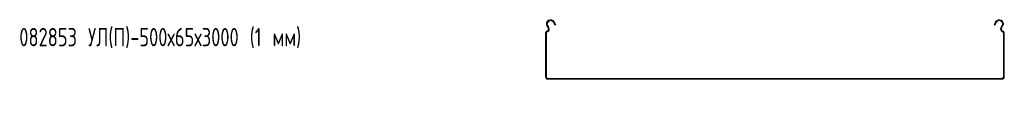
# Model space of a CAD drawing. Header units: millimetres. Extents: x -792 to 3872, y -6969 to -452.
# Tile 2 of 21: x -787 to 287, y -4743 to -4642. Entities that reach past the tile are written whole.
import ezdxf

# ---------------------------------------------------------------- set-up
doc = ezdxf.new("R2010")
doc.units = ezdxf.units.MM
doc.styles.add('SLDTEXTSTYLE0', font='TXT', dxfattribs={"width": 0.7, "bigfont": 'bigfont'})

msp = doc.modelspace()

# ---------------------------------------------------------------- linework, layer by layer
at = {"color": 7, "linetype": 'Continuous', "lineweight": 15}
for p, q in [((-204.9, -4645.2), (-203.2, -4648.5)), ((-204, -4644.7), (-202.3, -4648)), ((275.3, -4648), (277, -4644.7)), ((276.2, -4648.5), (277.9, -4645.2)), ((-213.5, -4704.9), (-213.5, -4656.7)), ((-212.5, -4704.9), (-212.5, -4656.7)), ((-210.7, -4651.4), (-212, -4649)), ((-209.8, -4650.9), (-211.1, -4648.5)), ((-202.3, -4648), (-203.2, -4648.5)), ((276.2, -4648.5), (275.3, -4648)), ((284.1, -4648.5), (282.8, -4650.9)), ((285, -4649), (283.7, -4651.4)), ((285.5, -4656.7), (285.5, -4704.9)), ((286.5, -4656.7), (286.5, -4704.9)), ((284, -4706.4), (-211, -4706.4)), ((284, -4707.4), (-211, -4707.4))]:
    msp.add_line(p, q, dxfattribs=at)
for centre, radius, start, end in [((-208, -4646.9), 4.5, 28.0725, 208.0725), ((-208, -4646.9), 3.5, 28.0725, 208.0725), ((281, -4646.9), 4.5, 331.9275, 151.9275), ((281, -4646.9), 3.5, 331.9275, 151.9275), ((-211.7, -4656.7), 1.8, 106.2863, 180), ((-211.7, -4656.7), 0.8, 106.2863, 180), ((-212.9, -4652.5), 2.5, 286.2863, 28.0725), ((-212.9, -4652.5), 3.5, 286.2863, 28.0725), ((285.9, -4652.5), 3.5, 151.9275, 253.7137), ((285.9, -4652.5), 2.5, 151.9275, 253.7137), ((284.7, -4656.7), 0.8, 0, 73.7137), ((284.7, -4656.7), 1.8, 0, 73.7137), ((-211, -4704.9), 2.5, 180, 270), ((-211, -4704.9), 1.5, 180, 270), ((284, -4704.9), 2.5, 270, 0), ((284, -4704.9), 1.5, 270, 0)]:
    msp.add_arc(centre, radius, start, end, dxfattribs=at)

# ---------------------------------------------------------------- texts
at = {"color": 7, "linetype": 'Continuous', "lineweight": 0, "insert": (-787, -4651.4), "char_height": 20, "attachment_point": 1, "style": 'SLDTEXTSTYLE0'}
msp.add_mtext('082853 \\M+18454\\M+1844C(\\M+18450)-500\\M+1848765\\M+184873000 (1 \\M+1847D\\M+1847D)', dxfattribs=at)

doc.saveas('drawing.dxf')
